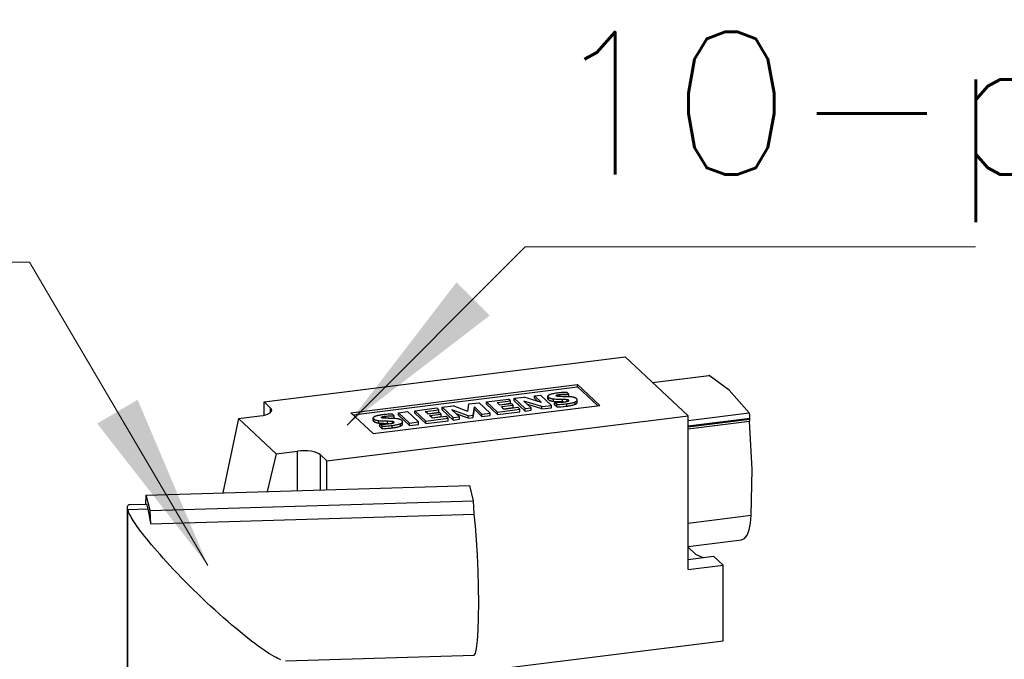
# Model space of a CAD drawing. Extents: x 0 to 1069, y 0 to 756.
# Tile 22 of 24: x 717 to 765, y 193 to 224. Entities that reach past the tile are written whole.
import ezdxf

# ---------------------------------------------------------------- set-up
doc = ezdxf.new("R2010")
doc.units = 0
doc.header["$LTSCALE"] = 12.73
doc.header["$MEASUREMENT"] = 0
doc.layers.add('11000_LEFT', color=7, linetype='CONTINUOUS')
doc.layers.add('11100_LEFT_DIM', color=7, linetype='CONTINUOUS')
doc.styles.get("Standard").update_dxf_attribs({"font": 'txt.shx'})

msp = doc.modelspace()

# ---------------------------------------------------------------- linework, layer by layer
at = {"layer": '11000_LEFT', "color": 7, "linetype": 'CONTINUOUS', "lineweight": 25}
for p, q in [((728.984324, 205.455243), (746.387986, 207.622465)), ((749.419683, 204.773737), (746.387986, 207.622465)), ((747.702981, 206.386836), (750.427351, 206.726094)), ((747.706448, 206.383575), (750.438489, 206.723788)), ((750.438489, 206.723786), (750.427351, 206.726094)), ((733.169758, 204.932986), (744.091878, 206.29308)), ((733.279237, 204.830116), (744.091888, 206.176578)), ((744.091888, 206.176578), (744.091878, 206.29308)), ((745.162514, 205.287063), (744.091878, 206.29308)), ((745.053046, 205.27343), (744.091888, 206.176578)), ((739.712001, 205.460015), (740.771582, 205.591961)), ((740.868459, 205.500929), (740.771582, 205.591961)), ((741.036734, 205.624979), (741.513599, 205.684362)), ((741.036741, 205.508475), (741.036734, 205.624979)), ((741.566753, 205.126951), (741.036734, 205.624979)), ((742.359621, 205.423114), (741.513599, 205.684362)), ((742.015128, 205.746814), (742.307001, 205.783159)), ((742.015135, 205.630312), (742.015128, 205.746814)), ((742.359621, 205.423114), (742.015128, 205.746814)), ((742.174956, 205.480136), (742.015135, 205.630312)), ((742.837017, 205.285131), (742.307001, 205.783159)), ((742.667941, 205.723966), (742.668634, 205.732051)), ((742.66891, 205.714299), (742.667941, 205.723966)), ((742.667943, 205.704545), (742.667941, 205.723961)), ((742.667943, 205.685128), (742.667943, 205.704545)), ((742.667945, 205.665711), (742.667943, 205.685128)), ((742.667945, 205.646295), (742.667945, 205.665711)), ((742.667948, 205.626876), (742.667945, 205.646295)), ((742.667948, 205.607459), (742.667948, 205.626876)), ((742.668917, 205.597797), (742.667948, 205.607464)), ((742.668634, 205.732051), (742.670731, 205.740105)), ((742.671743, 205.704672), (742.66891, 205.714299)), ((742.67175, 205.58817), (742.668917, 205.597797)), ((742.670731, 205.740105), (742.674257, 205.7481)), ((742.676326, 205.695129), (742.671743, 205.704672)), ((742.676333, 205.578626), (742.67175, 205.58817)), ((742.674257, 205.7481), (742.679204, 205.756008)), ((742.682531, 205.685688), (742.676326, 205.695129)), ((742.682538, 205.569187), (742.676333, 205.578626)), ((742.679204, 205.756008), (742.685555, 205.763797)), ((742.690219, 205.676381), (742.682531, 205.685688)), ((742.690226, 205.559877), (742.682538, 205.569187)), ((742.685555, 205.763797), (742.693264, 205.771442)), ((742.699259, 205.667215), (742.690219, 205.676381)), ((742.699266, 205.550713), (742.690226, 205.559877)), ((742.693264, 205.771442), (742.702271, 205.77892)), ((742.699266, 205.550713), (742.699259, 205.667215)), ((742.705958, 205.661263), (742.699259, 205.667215)), ((742.705965, 205.544761), (742.699266, 205.550713)), ((742.702271, 205.77892), (742.712501, 205.78621)), ((742.713322, 205.655401), (742.705958, 205.661263)), ((742.713329, 205.538899), (742.705965, 205.544761)), ((742.712501, 205.78621), (742.723875, 205.793299)), ((742.721367, 205.649643), (742.713322, 205.655401)), ((742.721373, 205.533141), (742.713329, 205.538899)), ((742.730114, 205.644008), (742.721367, 205.649643)), ((742.730121, 205.527506), (742.721373, 205.533141)), ((742.723875, 205.793299), (742.736304, 205.800181)), ((742.739575, 205.63851), (742.730114, 205.644008)), ((742.739582, 205.522008), (742.730121, 205.527506)), ((742.736304, 205.800181), (742.749693, 205.806842)), ((742.749762, 205.633166), (742.739575, 205.63851)), ((742.749769, 205.516664), (742.739582, 205.522008)), ((742.749693, 205.806842), (742.776564, 205.81842)), ((742.760678, 205.627992), (742.749762, 205.633166)), ((742.760685, 205.51149), (742.749769, 205.516664)), ((742.772314, 205.623005), (742.760678, 205.627992)), ((742.78466, 205.618221), (742.772314, 205.623005)), ((742.776564, 205.81842), (742.806042, 205.829229)), ((742.797692, 205.613655), (742.78466, 205.618221)), ((742.811384, 205.609323), (742.797692, 205.613655)), ((742.806042, 205.829229), (742.837764, 205.839272)), ((742.825697, 205.605229), (742.811384, 205.609323)), ((742.84059, 205.601387), (742.825697, 205.605229)), ((742.837764, 205.839272), (742.8714, 205.848574)), ((742.856018, 205.5978), (742.84059, 205.601387)), ((742.87193, 205.59447), (742.856018, 205.5978)), ((742.8714, 205.848574), (742.906618, 205.857165)), ((742.888279, 205.591398), (742.87193, 205.59447)), ((742.905017, 205.58858), (742.888279, 205.591398)), ((742.922095, 205.586011), (742.905017, 205.58858)), ((742.906618, 205.857165), (742.943117, 205.865082)), ((742.939464, 205.583685), (742.922095, 205.586011)), ((742.939471, 205.467182), (742.939464, 205.583685)), ((742.998042, 205.578137), (742.939464, 205.583685)), ((742.943117, 205.865082), (742.980697, 205.872375)), ((742.980697, 205.872375), (743.019185, 205.8791)), ((743.057914, 205.574495), (742.998042, 205.578137)), ((743.019185, 205.8791), (743.058432, 205.885301)), ((743.118238, 205.571849), (743.057914, 205.574495)), ((743.058432, 205.885301), (743.098311, 205.891016)), ((743.065053, 205.755123), (743.065696, 205.759146)), ((743.065306, 205.752563), (743.065053, 205.755123)), ((743.066051, 205.750011), (743.065306, 205.752563)), ((743.065696, 205.759146), (743.067645, 205.763121)), ((743.067262, 205.747478), (743.066051, 205.750011)), ((743.068901, 205.744972), (743.067262, 205.747478)), ((743.067645, 205.763121), (743.070873, 205.766997)), ((743.070934, 205.742498), (743.068901, 205.744972)), ((743.070873, 205.766997), (743.075304, 205.77073)), ((743.073327, 205.74007), (743.070934, 205.742498)), ((743.075401, 205.738263), (743.073327, 205.74007)), ((743.075304, 205.77073), (743.080814, 205.774294)), ((743.077752, 205.736499), (743.075401, 205.738263)), ((743.080384, 205.73478), (743.077752, 205.736499)), ((743.083302, 205.733115), (743.080384, 205.73478)), ((743.080814, 205.774294), (743.087253, 205.777669)), ((743.086503, 205.731514), (743.083302, 205.733115)), ((743.089984, 205.729984), (743.086503, 205.731514)), ((743.087253, 205.777669), (743.094484, 205.780851)), ((743.093737, 205.728527), (743.089984, 205.729984)), ((743.097745, 205.727156), (743.093737, 205.728527)), ((743.094484, 205.780851), (743.102368, 205.783845)), ((743.10199, 205.72587), (743.097745, 205.727156)), ((743.098311, 205.891016), (743.1387, 205.896282)), ((743.106452, 205.724671), (743.10199, 205.72587)), ((743.102368, 205.783845), (743.110798, 205.786659)), ((743.111111, 205.723564), (743.106452, 205.724671)), ((743.110798, 205.786659), (743.119676, 205.78931)), ((743.115942, 205.72255), (743.111111, 205.723564)), ((743.120922, 205.72162), (743.115942, 205.72255)), ((743.178772, 205.569841), (743.118238, 205.571849)), ((743.119676, 205.78931), (743.128924, 205.791807)), ((743.126034, 205.720781), (743.120922, 205.72162)), ((743.131258, 205.720022), (743.126034, 205.720781)), ((743.128924, 205.791807), (743.138487, 205.794162)), ((743.136581, 205.719343), (743.131258, 205.720022)), ((743.141982, 205.718738), (743.136581, 205.719343)), ((743.138487, 205.794162), (743.148315, 205.796392)), ((743.1387, 205.896282), (743.199359, 205.903445)), ((743.147447, 205.718208), (743.141982, 205.718738)), ((743.152956, 205.717742), (743.147447, 205.718208)), ((743.148315, 205.796392), (743.158362, 205.798502)), ((743.190224, 205.715671), (743.152956, 205.717742)), ((743.158362, 205.798502), (743.168589, 205.800507)), ((743.168589, 205.800507), (743.178971, 205.802413)), ((743.23942, 205.568281), (743.178772, 205.569841)), ((743.178971, 205.802413), (743.189491, 205.804229)), ((743.189491, 205.804229), (743.20013, 205.805962)), ((743.227776, 205.714287), (743.190224, 205.715671)), ((743.199359, 205.903445), (743.260731, 205.909891)), ((743.20013, 205.805962), (743.210871, 205.80762)), ((743.210871, 205.80762), (743.221701, 205.809207)), ((743.221701, 205.809207), (743.232612, 205.810729)), ((743.265405, 205.713176), (743.227776, 205.714287)), ((743.232612, 205.810729), (743.243591, 205.812191)), ((743.300133, 205.567061), (743.23942, 205.568281)), ((743.243591, 205.812191), (743.254632, 205.813596)), ((743.254632, 205.813596), (743.291675, 205.817883)), ((743.254639, 205.713483), (743.254632, 205.813596)), ((743.260731, 205.909891), (743.322745, 205.915567)), ((743.303073, 205.712228), (743.265405, 205.713176)), ((743.291675, 205.817883), (743.32925, 205.821607)), ((743.360888, 205.566108), (743.300133, 205.567061)), ((743.340762, 205.711386), (743.303073, 205.712228)), ((743.322745, 205.915567), (743.385327, 205.920424)), ((743.32925, 205.821607), (743.367251, 205.824783)), ((743.378465, 205.710622), (743.340762, 205.711386)), ((743.360895, 205.449606), (743.360888, 205.566108)), ((743.395337, 205.565583), (743.360888, 205.566108)), ((743.367251, 205.824783), (743.405588, 205.827432)), ((743.416179, 205.70992), (743.378465, 205.710622)), ((743.385327, 205.920424), (743.448408, 205.924413)), ((743.429764, 205.564902), (743.395337, 205.565583)), ((743.398666, 205.710489), (743.444837, 205.71311)), ((743.405588, 205.827432), (743.444192, 205.829581)), ((743.45659, 205.709059), (743.416179, 205.70992)), ((743.464152, 205.564027), (743.429764, 205.564902)), ((743.444192, 205.829581), (743.482992, 205.83125)), ((743.444837, 205.71311), (743.491292, 205.715046)), ((743.448408, 205.924413), (743.511931, 205.927492)), ((743.496967, 205.708038), (743.45659, 205.709059)), ((743.498476, 205.562894), (743.464152, 205.564027)), ((743.482992, 205.83125), (743.521938, 205.832471)), ((743.491292, 205.715046), (743.537938, 205.716342)), ((743.537304, 205.706836), (743.496967, 205.708038)), ((743.532676, 205.561392), (743.498476, 205.562894)), ((743.511931, 205.927492), (743.57578, 205.929615)), ((743.521938, 205.832471), (743.56098, 205.833263)), ((743.56661, 205.559302), (743.532676, 205.561392)), ((743.577582, 205.705427), (743.537304, 205.706836)), ((743.537938, 205.716342), (743.584698, 205.717042)), ((743.56098, 205.833263), (743.600073, 205.833653)), ((743.599725, 205.556046), (743.56661, 205.559302)), ((743.678267, 205.833313), (743.57578, 205.929615)), ((743.61778, 205.703776), (743.577582, 205.705427)), ((743.584698, 205.717042), (743.631495, 205.717187)), ((743.59973, 205.477748), (743.599725, 205.556046)), ((743.604495, 205.555334), (743.599725, 205.556046)), ((743.600073, 205.833653), (743.63918, 205.83366)), ((743.609189, 205.554565), (743.604495, 205.555334)), ((743.613795, 205.553735), (743.609189, 205.554565)), ((743.618305, 205.552844), (743.613795, 205.553735)), ((743.657869, 205.701835), (743.61778, 205.703776)), ((743.622699, 205.551889), (743.618305, 205.552844)), ((743.626969, 205.550867), (743.622699, 205.551889)), ((743.631103, 205.549784), (743.626969, 205.550867)), ((743.635087, 205.548637), (743.631103, 205.549784)), ((743.678276, 205.716811), (743.631495, 205.717187)), ((743.638911, 205.547429), (743.635087, 205.548637)), ((743.64256, 205.546159), (743.638911, 205.547429)), ((743.678267, 205.833313), (743.63918, 205.83366)), ((743.646027, 205.54483), (743.64256, 205.546159)), ((743.649304, 205.543447), (743.646027, 205.54483)), ((743.65239, 205.542009), (743.649304, 205.543447)), ((743.655273, 205.540526), (743.65239, 205.542009)), ((743.657954, 205.538999), (743.655273, 205.540526)), ((743.6978, 205.699543), (743.657869, 205.701835)), ((743.660428, 205.537431), (743.657954, 205.538999)), ((743.662698, 205.535828), (743.660428, 205.537431)), ((743.664769, 205.534194), (743.662698, 205.535828)), ((743.666647, 205.532533), (743.664769, 205.534194)), ((743.668983, 205.530159), (743.666647, 205.532533)), ((743.666647, 205.50389), (743.666647, 205.532533)), ((743.670965, 205.527743), (743.668983, 205.530159)), ((743.672554, 205.525295), (743.670965, 205.527743)), ((743.673727, 205.522819), (743.672554, 205.525295)), ((743.674441, 205.520325), (743.673727, 205.522819)), ((743.673902, 205.513386), (743.674687, 205.517816)), ((743.674687, 205.517816), (743.674441, 205.520325)), ((743.678276, 205.716811), (743.678267, 205.833313)), ((743.737493, 205.696815), (743.6978, 205.699543)), ((743.776818, 205.693521), (743.737493, 205.696815)), ((743.815533, 205.689467), (743.776818, 205.693521)), ((743.853118, 205.684324), (743.815533, 205.689467)), ((743.871449, 205.681184), (743.853118, 205.684324)), ((743.889222, 205.677684), (743.871449, 205.681184)), ((743.906357, 205.673832), (743.889222, 205.677684)), ((743.922782, 205.669634), (743.906357, 205.673832)), ((743.938446, 205.665109), (743.922782, 205.669634)), ((743.953292, 205.66027), (743.938446, 205.665109)), ((743.967286, 205.655146), (743.953292, 205.66027)), ((743.98041, 205.649757), (743.967286, 205.655146)), ((743.99265, 205.644134), (743.98041, 205.649757)), ((744.00402, 205.638298), (743.99265, 205.644134)), ((744.014528, 205.632274), (744.00402, 205.638298)), ((744.024205, 205.626088), (744.014528, 205.632274)), ((744.033087, 205.619758), (744.024205, 205.626088)), ((744.041193, 205.61331), (744.033087, 205.619758)), ((744.048566, 205.606762), (744.041193, 205.61331)), ((744.058119, 205.597085), (744.048566, 205.606762)), ((744.066259, 205.587255), (744.058119, 205.597085)), ((744.072833, 205.577288), (744.066259, 205.587255)), ((744.067228, 205.50988), (744.073613, 205.51897)), ((744.077704, 205.56721), (744.072833, 205.577288)), ((744.073613, 205.51897), (744.078158, 205.528187)), ((744.080721, 205.557044), (744.077704, 205.56721)), ((744.078158, 205.528187), (744.080863, 205.53749)), ((744.081752, 205.546833), (744.080721, 205.557044)), ((744.080863, 205.53749), (744.081752, 205.546833)), ((744.081752, 205.527421), (744.081752, 205.546837)), ((744.081757, 205.508002), (744.081752, 205.527421)), ((728.984362, 204.813424), (728.984324, 205.455243)), ((729.30088, 205.157791), (728.984324, 205.455243)), ((729.300892, 204.954781), (729.30088, 205.157791)), ((734.240394, 203.926968), (745.162514, 205.287063)), ((736.24652, 205.02847), (737.306103, 205.160416)), ((736.751403, 204.988246), (737.40298, 205.069384)), ((737.40298, 205.069384), (737.306103, 205.160416)), ((737.402987, 204.952882), (737.40298, 205.069384)), ((737.574338, 205.193817), (738.105672, 205.259982)), ((737.574346, 205.077316), (737.574338, 205.193817)), ((738.104355, 204.695789), (737.574338, 205.193817)), ((738.104362, 204.579287), (737.574346, 205.077316)), ((738.397257, 204.732262), (738.035185, 205.072482)), ((738.814609, 204.778662), (738.035185, 205.072482)), ((738.803036, 204.992962), (738.105672, 205.259982)), ((738.803036, 204.992962), (738.848715, 205.352511)), ((738.848715, 205.352511), (739.355382, 205.415606)), ((739.068458, 204.810271), (739.119597, 205.212813)), ((739.068465, 204.693769), (739.119604, 205.096311)), ((739.119604, 205.096311), (739.119597, 205.212813)), ((739.486642, 204.867921), (739.119597, 205.212813)), ((739.486649, 204.751418), (739.119604, 205.096311)), ((739.885398, 204.917577), (739.355382, 205.415606)), ((739.712008, 205.343511), (739.712001, 205.460015)), ((740.24202, 204.961984), (739.712001, 205.460015)), ((740.242025, 204.845482), (739.712008, 205.343511)), ((740.216883, 205.419791), (740.868459, 205.500929)), ((740.33583, 205.308026), (740.216883, 205.419791)), ((740.24202, 204.961984), (741.31599, 205.095722)), ((740.326362, 205.316922), (740.868467, 205.384427)), ((740.33583, 205.308026), (740.903133, 205.378669)), ((740.423355, 205.225781), (740.990658, 205.296427)), ((740.547538, 205.109095), (740.423355, 205.225781)), ((740.532834, 205.122912), (740.990665, 205.179923)), ((740.547538, 205.109095), (741.213501, 205.192025)), ((740.868467, 205.384427), (740.868459, 205.500929)), ((740.990658, 205.296427), (740.903133, 205.378669)), ((740.990665, 205.179923), (740.990658, 205.296427)), ((741.56676, 205.010446), (741.036741, 205.508475)), ((741.31599, 205.095722), (741.213501, 205.192025)), ((741.315997, 204.97922), (741.31599, 205.095722)), ((741.858626, 205.163296), (741.508898, 205.491917)), ((742.377626, 205.227924), (741.508898, 205.491917)), ((741.566753, 205.126951), (741.858626, 205.163296)), ((741.56676, 205.010446), (741.566753, 205.126951)), ((741.56676, 205.010446), (741.858634, 205.046792)), ((742.377633, 205.111421), (741.692144, 205.319731)), ((741.858634, 205.046792), (741.858626, 205.163296)), ((742.377626, 205.227924), (742.837017, 205.285131)), ((742.377633, 205.111421), (742.377626, 205.227924)), ((742.377633, 205.111421), (742.837024, 205.168629)), ((742.772321, 205.506503), (742.760685, 205.51149)), ((742.784667, 205.501719), (742.772321, 205.506503)), ((742.797699, 205.497153), (742.784667, 205.501719)), ((742.811391, 205.492818), (742.797699, 205.497153)), ((742.825704, 205.488727), (742.811391, 205.492818)), ((742.840597, 205.484885), (742.825704, 205.488727)), ((742.837024, 205.168629), (742.837017, 205.285131)), ((742.856025, 205.481297), (742.840597, 205.484885)), ((742.871937, 205.477968), (742.856025, 205.481297)), ((742.888286, 205.474894), (742.871937, 205.477968)), ((742.905024, 205.472075), (742.888286, 205.474894)), ((742.922102, 205.469507), (742.905024, 205.472075)), ((742.939471, 205.467182), (742.922102, 205.469507)), ((742.998049, 205.461635), (742.939471, 205.467182)), ((742.989676, 205.427136), (743.058292, 205.428387)), ((742.989683, 205.310634), (742.989676, 205.427136)), ((743.09665, 205.326617), (742.989676, 205.427136)), ((743.096658, 205.210115), (742.989683, 205.310634)), ((743.057921, 205.457991), (742.998049, 205.461635)), ((743.118245, 205.455347), (743.057921, 205.457991)), ((743.058292, 205.428387), (743.126777, 205.430336)), ((743.09665, 205.326617), (743.16762, 205.32971)), ((743.096658, 205.210115), (743.09665, 205.326617)), ((743.096658, 205.210115), (743.167627, 205.213206)), ((743.178779, 205.453337), (743.118245, 205.455347)), ((743.126777, 205.430336), (743.195032, 205.433069)), ((743.16762, 205.32971), (743.238214, 205.333751)), ((743.167627, 205.213206), (743.238221, 205.217249)), ((743.239424, 205.451779), (743.178779, 205.453337)), ((743.195032, 205.433069), (743.262922, 205.436706)), ((743.238214, 205.333751), (743.308339, 205.338694)), ((743.238221, 205.217249), (743.308346, 205.222189)), ((743.300141, 205.450559), (743.239424, 205.451779)), ((743.262922, 205.436706), (743.330272, 205.441381)), ((743.360895, 205.449606), (743.300141, 205.450559)), ((743.308339, 205.338694), (743.377899, 205.344482)), ((743.308346, 205.222189), (743.377906, 205.22798)), ((743.330272, 205.441381), (743.396824, 205.447257)), ((743.369448, 205.449487), (743.360895, 205.449606)), ((743.377999, 205.449362), (743.369448, 205.449487)), ((743.377899, 205.344482), (743.446835, 205.351071)), ((743.377906, 205.22798), (743.446842, 205.234568)), ((743.386552, 205.449227), (743.377999, 205.449362)), ((743.3951, 205.449083), (743.386552, 205.449227)), ((743.403649, 205.448932), (743.3951, 205.449083)), ((743.396824, 205.447257), (743.462173, 205.454531)), ((743.412197, 205.448768), (743.403649, 205.448932)), ((743.446835, 205.351071), (743.515111, 205.358408)), ((743.446842, 205.234568), (743.515119, 205.241904)), ((743.462173, 205.454531), (743.474337, 205.456075)), ((743.474337, 205.456075), (743.486437, 205.457679)), ((743.486437, 205.457679), (743.498469, 205.459343)), ((743.498469, 205.459343), (743.510418, 205.461075)), ((743.510418, 205.461075), (743.522274, 205.462879)), ((743.515111, 205.358408), (743.582688, 205.366443)), ((743.515119, 205.241904), (743.582695, 205.249941)), ((743.522274, 205.462879), (743.534027, 205.464759)), ((743.534027, 205.464759), (743.545661, 205.466721)), ((743.545661, 205.466721), (743.557158, 205.468779)), ((743.557158, 205.468779), (743.5685, 205.470935)), ((743.5685, 205.470935), (743.579654, 205.473201)), ((743.579654, 205.473201), (743.590591, 205.475589)), ((743.582688, 205.366443), (743.622928, 205.371674)), ((743.582695, 205.249941), (743.582688, 205.366443)), ((743.582695, 205.249941), (743.622935, 205.255172)), ((743.590591, 205.475589), (743.60127, 205.47811)), ((743.60127, 205.47811), (743.611641, 205.480777)), ((743.611641, 205.480777), (743.621637, 205.483608)), ((743.621637, 205.483608), (743.631176, 205.486616)), ((743.622928, 205.371674), (743.662702, 205.377314)), ((743.622935, 205.255172), (743.662707, 205.260812)), ((743.631176, 205.486616), (743.640164, 205.489817)), ((743.640164, 205.489817), (743.648486, 205.493237)), ((743.648486, 205.493237), (743.655968, 205.496874)), ((743.655968, 205.496874), (743.662428, 205.500726)), ((743.662428, 205.500726), (743.667678, 205.504786)), ((743.662702, 205.377314), (743.701914, 205.383401)), ((743.662707, 205.260812), (743.701923, 205.266896)), ((743.667678, 205.504786), (743.671546, 205.509021)), ((743.671546, 205.509021), (743.673902, 205.513386)), ((743.701914, 205.383401), (743.740473, 205.389963)), ((743.701923, 205.266896), (743.740478, 205.273461)), ((743.740473, 205.389963), (743.778228, 205.397045)), ((743.740478, 205.273461), (743.778237, 205.280543)), ((743.778228, 205.397045), (743.815042, 205.404686)), ((743.778237, 205.280543), (743.815046, 205.288184)), ((743.815042, 205.404686), (743.850739, 205.412926)), ((743.815046, 205.288184), (743.850744, 205.296424)), ((743.850739, 205.412926), (743.885098, 205.421811)), ((743.850744, 205.296424), (743.885103, 205.305309)), ((743.885098, 205.421811), (743.917873, 205.431376)), ((743.885103, 205.305309), (743.917883, 205.314874)), ((743.917873, 205.431376), (743.948789, 205.441648)), ((743.917883, 205.314874), (743.948794, 205.325146)), ((743.948789, 205.441648), (743.977488, 205.452625)), ((743.948794, 205.325146), (743.977497, 205.336123)), ((743.977488, 205.452625), (743.994343, 205.459982)), ((743.977497, 205.336123), (743.977488, 205.452625)), ((743.977497, 205.336123), (743.994348, 205.34348)), ((743.994343, 205.459982), (744.010064, 205.467629)), ((743.994348, 205.34348), (744.010073, 205.351127)), ((744.010064, 205.467629), (744.024521, 205.475563)), ((744.010073, 205.351127), (744.024531, 205.359061)), ((744.024521, 205.475563), (744.037589, 205.483773)), ((744.024531, 205.359061), (744.037594, 205.367271)), ((744.037589, 205.483773), (744.049133, 205.492248)), ((744.037594, 205.367271), (744.049138, 205.375744)), ((744.049133, 205.492248), (744.059046, 205.50096)), ((744.049138, 205.375744), (744.059051, 205.384458)), ((744.059046, 205.50096), (744.067228, 205.50988)), ((744.059051, 205.384458), (744.067238, 205.393375)), ((744.067238, 205.393375), (744.073622, 205.402468)), ((744.073622, 205.402468), (744.078167, 205.411685)), ((744.078167, 205.411685), (744.080868, 205.420988)), ((744.080868, 205.420988), (744.081762, 205.430331)), ((744.081757, 205.449752), (744.081757, 205.508002)), ((744.081762, 205.430336), (744.081757, 205.449752)), ((727.757153, 204.6497), (726.99805, 201.071722)), ((727.757152, 204.649701), (728.782172, 204.777343)), ((729.562119, 202.953668), (727.757152, 204.649701)), ((732.016024, 202.606517), (749.419683, 204.773737)), ((734.240394, 203.926968), (733.169758, 204.932986)), ((734.246312, 204.675755), (734.246998, 204.683783)), ((734.247287, 204.666071), (734.246312, 204.675755)), ((734.246315, 204.656333), (734.246312, 204.67575)), ((734.246315, 204.636917), (734.246315, 204.656333)), ((734.246317, 204.6175), (734.246315, 204.636917)), ((734.246317, 204.598081), (734.246317, 204.6175)), ((734.246319, 204.578665), (734.246317, 204.598081)), ((734.246319, 204.559248), (734.246319, 204.578665)), ((734.246998, 204.683783), (734.249072, 204.691783)), ((734.250134, 204.656428), (734.247287, 204.666071)), ((734.249072, 204.691783), (734.252565, 204.699726)), ((734.254735, 204.646868), (734.250134, 204.656428)), ((734.252565, 204.699726), (734.257469, 204.707579)), ((734.260959, 204.637414), (734.254735, 204.646868)), ((734.257469, 204.707579), (734.263766, 204.715316)), ((734.268668, 204.628089), (734.260959, 204.637414)), ((734.263766, 204.715316), (734.271416, 204.722909)), ((734.277725, 204.61891), (734.268668, 204.628089)), ((734.271416, 204.722909), (734.280359, 204.730335)), ((734.277732, 204.502405), (734.277725, 204.61891)), ((734.284443, 204.612936), (734.277725, 204.61891)), ((734.280359, 204.730335), (734.290523, 204.737575)), ((734.291812, 204.607051), (734.284443, 204.612936)), ((734.290523, 204.737575), (734.301829, 204.744615)), ((734.299854, 204.601271), (734.291812, 204.607051)), ((734.308592, 204.59561), (734.299854, 204.601271)), ((734.301829, 204.744615), (734.314187, 204.751444)), ((734.318041, 204.590086), (734.308592, 204.59561)), ((734.314187, 204.751444), (734.327507, 204.758056)), ((734.328212, 204.584714), (734.318041, 204.590086)), ((734.327507, 204.758056), (734.347049, 204.766619)), ((734.339111, 204.579509), (734.328212, 204.584714)), ((734.350733, 204.574491), (734.339111, 204.579509)), ((734.347049, 204.766619), (734.368033, 204.774775)), ((734.363067, 204.569677), (734.350733, 204.574491)), ((734.376099, 204.565082), (734.363067, 204.569677)), ((734.368033, 204.774775), (734.390314, 204.782519)), ((734.390314, 204.782519), (734.413757, 204.789852)), ((734.413757, 204.789852), (734.438232, 204.79679)), ((734.438232, 204.79679), (734.463615, 204.80334)), ((734.463615, 204.80334), (734.489776, 204.809517)), ((734.489776, 204.809517), (734.516603, 204.815332)), ((734.516603, 204.815332), (734.544024, 204.820811)), ((734.544024, 204.820811), (734.571968, 204.82597)), ((734.571968, 204.82597), (734.600375, 204.830832)), ((734.600375, 204.830832), (734.629185, 204.835415)), ((734.629185, 204.835415), (734.658346, 204.839731)), ((734.643638, 204.706612), (734.644593, 204.711474)), ((734.643888, 204.704086), (734.643638, 204.706612)), ((734.644621, 204.701568), (734.643888, 204.704086)), ((734.644593, 204.711474), (734.647471, 204.716246)), ((734.645813, 204.699071), (734.644621, 204.701568)), ((734.647428, 204.696597), (734.645813, 204.699071)), ((734.649434, 204.694159), (734.647428, 204.696597)), ((734.647471, 204.716246), (734.652196, 204.720843)), ((734.651794, 204.691762), (734.649434, 204.694159)), ((734.653978, 204.690142), (734.651794, 204.691762)), ((734.652196, 204.720843), (734.658578, 204.725203)), ((734.6564, 204.688564), (734.653978, 204.690142)), ((734.659067, 204.687032), (734.6564, 204.688564)), ((734.658346, 204.839731), (734.687815, 204.843796)), ((734.658578, 204.725203), (734.666372, 204.729294)), ((734.661986, 204.685554), (734.659067, 204.687032)), ((734.665147, 204.684138), (734.661986, 204.685554)), ((734.668555, 204.682787), (734.665147, 204.684138)), ((734.666372, 204.729294), (734.675306, 204.733104)), ((734.672196, 204.681511), (734.668555, 204.682787)), ((734.676058, 204.680314), (734.672196, 204.681511)), ((734.675306, 204.733104), (734.685134, 204.736632)), ((734.680127, 204.679198), (734.676058, 204.680314)), ((734.684384, 204.678169), (734.680127, 204.679198)), ((734.688811, 204.677228), (734.684384, 204.678169)), ((734.685134, 204.736632), (734.695685, 204.739907)), ((734.687815, 204.843796), (734.717542, 204.847624)), ((734.693384, 204.676372), (734.688811, 204.677228)), ((734.698083, 204.675601), (734.693384, 204.676372)), ((734.695685, 204.739907), (734.706806, 204.742955)), ((734.702895, 204.674913), (734.698083, 204.675601)), ((734.707802, 204.674305), (734.702895, 204.674913)), ((734.706806, 204.742955), (734.718391, 204.745795)), ((734.712784, 204.673773), (734.707802, 204.674305)), ((734.717833, 204.673314), (734.712784, 204.673773)), ((734.717542, 204.847624), (734.778055, 204.854768)), ((734.722929, 204.672924), (734.717833, 204.673314)), ((734.718391, 204.745795), (734.730354, 204.748453)), ((734.728055, 204.672598), (734.722929, 204.672924)), ((734.7656, 204.670004), (734.728055, 204.672598)), ((734.730354, 204.748453), (734.742612, 204.750943)), ((734.742612, 204.750943), (734.755112, 204.753287)), ((734.755112, 204.753287), (734.767818, 204.755495)), ((734.803511, 204.668107), (734.7656, 204.670004)), ((734.767818, 204.755495), (734.780698, 204.757581)), ((734.778055, 204.854768), (734.839284, 204.861191)), ((734.780698, 204.757581), (734.793721, 204.75956)), ((734.793721, 204.75956), (734.806869, 204.761442)), ((734.841531, 204.666483), (734.803511, 204.668107)), ((734.806869, 204.761442), (734.820125, 204.76323)), ((734.820125, 204.76323), (734.833474, 204.764938)), ((734.833474, 204.764938), (734.891788, 204.771398)), ((734.833479, 204.66683), (734.833474, 204.764938)), ((734.839284, 204.861191), (734.901154, 204.866844)), ((734.879607, 204.665014), (734.841531, 204.666483)), ((734.917714, 204.66365), (734.879607, 204.665014)), ((734.891788, 204.771398), (734.95127, 204.776487)), ((734.901154, 204.866844), (734.963592, 204.871681)), ((734.955845, 204.662361), (734.917714, 204.66365)), ((734.95127, 204.776487), (735.011558, 204.780282)), ((734.993993, 204.661134), (734.955845, 204.662361)), ((734.963592, 204.871681), (735.026526, 204.875651)), ((734.978882, 204.661881), (735.02467, 204.664442)), ((735.057452, 204.659646), (734.993993, 204.661134)), ((735.011558, 204.780282), (735.072378, 204.782888)), ((735.02467, 204.664442), (735.07073, 204.666329)), ((735.026526, 204.875651), (735.089898, 204.878713)), ((735.120819, 204.65775), (735.057452, 204.659646)), ((735.07073, 204.666329), (735.116977, 204.667592)), ((735.072378, 204.782888), (735.13352, 204.784401)), ((735.089898, 204.878713), (735.153594, 204.880827)), ((735.116977, 204.667592), (735.163327, 204.668268)), ((735.184037, 204.655343), (735.120819, 204.65775)), ((735.13352, 204.784401), (735.194802, 204.784917)), ((735.256081, 204.784524), (735.153594, 204.880827)), ((735.163327, 204.668268), (735.209718, 204.668398)), ((735.24701, 204.652273), (735.184037, 204.655343)), ((735.256081, 204.784524), (735.194802, 204.784917)), ((735.256088, 204.668022), (735.209718, 204.668398)), ((735.309546, 204.648303), (735.24701, 204.652273)), ((735.256088, 204.668022), (735.256081, 204.784524)), ((735.371235, 204.643011), (735.309546, 204.648303)), ((735.430934, 204.635538), (735.371235, 204.643011)), ((735.449431, 204.632398), (735.430934, 204.635538)), ((735.467348, 204.628884), (735.449431, 204.632398)), ((735.484601, 204.625004), (735.467348, 204.628884)), ((735.469561, 204.931718), (735.891955, 204.984316)), ((735.469569, 204.815213), (735.469561, 204.931718)), ((735.99958, 204.433687), (735.469561, 204.931718)), ((735.999587, 204.317185), (735.469569, 204.815213)), ((735.501121, 204.620766), (735.484601, 204.625004)), ((735.516849, 204.616188), (735.501121, 204.620766)), ((735.531739, 204.611295), (735.516849, 204.616188)), ((735.545757, 204.606107), (735.531739, 204.611295)), ((735.558886, 204.600656), (735.545757, 204.606107)), ((735.57113, 204.594969), (735.558886, 204.600656)), ((735.582493, 204.589074), (735.57113, 204.594969)), ((735.593002, 204.582992), (735.582493, 204.589074)), ((735.602685, 204.576749), (735.593002, 204.582992)), ((735.611579, 204.570367), (735.602685, 204.576749)), ((735.619713, 204.563869), (735.611579, 204.570367)), ((736.421974, 204.486287), (735.891955, 204.984316)), ((736.246527, 204.911966), (736.24652, 205.02847)), ((736.776538, 204.530439), (736.24652, 205.02847)), ((736.776545, 204.413937), (736.246527, 204.911966)), ((736.870348, 204.876481), (736.751403, 204.988246)), ((736.776538, 204.530439), (737.850508, 204.664177)), ((736.860883, 204.885377), (737.402987, 204.952882)), ((736.870348, 204.876481), (737.437651, 204.947124)), ((736.957876, 204.794236), (737.525179, 204.864882)), ((737.082056, 204.67755), (736.957876, 204.794236)), ((737.067352, 204.691367), (737.525183, 204.748377)), ((737.082056, 204.67755), (737.748022, 204.76048)), ((737.525179, 204.864882), (737.437651, 204.947124)), ((737.525183, 204.748377), (737.525179, 204.864882)), ((737.850508, 204.664177), (737.748022, 204.76048)), ((737.850515, 204.547675), (737.850508, 204.664177)), ((738.104355, 204.695789), (738.397257, 204.732262)), ((738.104362, 204.579287), (738.104355, 204.695789)), ((738.104362, 204.579287), (738.397264, 204.61576)), ((738.814616, 204.662158), (738.242231, 204.877933)), ((738.397264, 204.61576), (738.397257, 204.732262)), ((738.814609, 204.778662), (739.068458, 204.810271)), ((738.814616, 204.662158), (738.814609, 204.778662)), ((738.814616, 204.662158), (739.068465, 204.693769)), ((739.068465, 204.693769), (739.068458, 204.810271)), ((739.486642, 204.867921), (739.885398, 204.917577)), ((739.486649, 204.751418), (739.486642, 204.867921)), ((739.486649, 204.751418), (739.885406, 204.801072)), ((739.885406, 204.801072), (739.885398, 204.917577)), ((740.242025, 204.845482), (740.24202, 204.961984)), ((740.242025, 204.845482), (741.315997, 204.97922)), ((749.420128, 197.375821), (749.419683, 204.773737)), ((749.419697, 204.552698), (752.359436, 204.918774)), ((749.419716, 204.299894), (752.398435, 204.670824)), ((749.419716, 204.257954), (752.38846, 204.627643)), ((752.38846, 204.627643), (752.398435, 204.670824)), ((734.247294, 204.549567), (734.246319, 204.559253)), ((734.250141, 204.539926), (734.247294, 204.549567)), ((734.254743, 204.530366), (734.250141, 204.539926)), ((734.260967, 204.520911), (734.254743, 204.530366)), ((734.268676, 204.511585), (734.260967, 204.520911)), ((734.277732, 204.502405), (734.268676, 204.511585)), ((734.284448, 204.496432), (734.277732, 204.502405)), ((734.291819, 204.490549), (734.284448, 204.496432)), ((734.299861, 204.484769), (734.291819, 204.490549)), ((734.308599, 204.479108), (734.299861, 204.484769)), ((734.318048, 204.473584), (734.308599, 204.479108)), ((734.328219, 204.468209), (734.318048, 204.473584)), ((734.339118, 204.463007), (734.328219, 204.468209)), ((734.35074, 204.457989), (734.339118, 204.463007)), ((734.363075, 204.453174), (734.35074, 204.457989)), ((734.376104, 204.44858), (734.363075, 204.453174)), ((734.389796, 204.560719), (734.376099, 204.565082)), ((734.389803, 204.444217), (734.376104, 204.44858)), ((734.404126, 204.5566), (734.389796, 204.560719)), ((734.404133, 204.440098), (734.389803, 204.444217)), ((734.419047, 204.552736), (734.404126, 204.5566)), ((734.419054, 204.436234), (734.404133, 204.440098)), ((734.434515, 204.549132), (734.419047, 204.552736)), ((734.43452, 204.432627), (734.419054, 204.436234)), ((734.450477, 204.54579), (734.434515, 204.549132)), ((734.450484, 204.429286), (734.43452, 204.432627)), ((734.466888, 204.542712), (734.450477, 204.54579)), ((734.466895, 204.42621), (734.450484, 204.429286)), ((734.483696, 204.539895), (734.466888, 204.542712)), ((734.483703, 204.423393), (734.466895, 204.42621)), ((734.500852, 204.537334), (734.483696, 204.539895)), ((734.500859, 204.420832), (734.483703, 204.423393)), ((734.518306, 204.535026), (734.500852, 204.537334)), ((734.518313, 204.418524), (734.500859, 204.420832)), ((734.518313, 204.418524), (734.518306, 204.535026)), ((734.576764, 204.529519), (734.518306, 204.535026)), ((734.576771, 204.413017), (734.518313, 204.418524)), ((734.567489, 204.37835), (734.635953, 204.379597)), ((734.567494, 204.261848), (734.567489, 204.37835)), ((734.674464, 204.277831), (734.567489, 204.37835)), ((734.674471, 204.161329), (734.567494, 204.261848)), ((734.636496, 204.525892), (734.576764, 204.529519)), ((734.636503, 204.409389), (734.576771, 204.413017)), ((734.635953, 204.379597), (734.704283, 204.381531)), ((734.696671, 204.523241), (734.636496, 204.525892)), ((734.696678, 204.406739), (734.636503, 204.409389)), ((734.674464, 204.277831), (734.745611, 204.280875)), ((734.674471, 204.161329), (734.674464, 204.277831)), ((734.674471, 204.161329), (734.745618, 204.16437)), ((734.757049, 204.521205), (734.696671, 204.523241)), ((734.757056, 204.404703), (734.696678, 204.406739)), ((734.704283, 204.381531), (734.772389, 204.38425)), ((734.745611, 204.280875), (734.81637, 204.284914)), ((734.745618, 204.16437), (734.816377, 204.168411)), ((734.817541, 204.519606), (734.757049, 204.521205)), ((734.817548, 204.403104), (734.757056, 204.404703)), ((734.772389, 204.38425), (734.840133, 204.387864)), ((734.81637, 204.284914), (734.886647, 204.289882)), ((734.816377, 204.168411), (734.886654, 204.17338)), ((734.878101, 204.518334), (734.817541, 204.519606)), ((734.878108, 204.401832), (734.817548, 204.403104)), ((734.840133, 204.387864), (734.907338, 204.392512)), ((734.938701, 204.517322), (734.878101, 204.518334)), ((734.938708, 204.400817), (734.878108, 204.401832)), ((734.886647, 204.289882), (734.956344, 204.295713)), ((734.886654, 204.17338), (734.956351, 204.179209)), ((734.907338, 204.392512), (734.973751, 204.398365)), ((734.938708, 204.400817), (734.938701, 204.517322)), ((734.973018, 204.516797), (734.938701, 204.517322)), ((734.94729, 204.400699), (734.938708, 204.400817)), ((734.955871, 204.400574), (734.94729, 204.400699)), ((734.96445, 204.400437), (734.955871, 204.400574)), ((734.956344, 204.295713), (735.025408, 204.302344)), ((734.956351, 204.179209), (735.025415, 204.185842)), ((734.97303, 204.400292), (734.96445, 204.400437)), ((735.007311, 204.516116), (734.973018, 204.516797)), ((734.981606, 204.400139), (734.97303, 204.400292)), ((734.973751, 204.398365), (735.038958, 204.405615)), ((734.990181, 204.399976), (734.981606, 204.400139)), ((735.041566, 204.515236), (735.007311, 204.516116)), ((735.025408, 204.302344), (735.093812, 204.309722)), ((735.025415, 204.185842), (735.093819, 204.193217)), ((735.038958, 204.405615), (735.051122, 204.40716)), ((735.075752, 204.514096), (735.041566, 204.515236)), ((735.051122, 204.40716), (735.063224, 204.408763)), ((735.063224, 204.408763), (735.075254, 204.410428)), ((735.075254, 204.410428), (735.087202, 204.412161)), ((735.109814, 204.512578), (735.075752, 204.514096)), ((735.087202, 204.412161), (735.099059, 204.413963)), ((735.093812, 204.309722), (735.161528, 204.317785)), ((735.093819, 204.193217), (735.161535, 204.201283)), ((735.099059, 204.413963), (735.110812, 204.415843)), ((735.143594, 204.510455), (735.109814, 204.512578)), ((735.110812, 204.415843), (735.122446, 204.417808)), ((735.122446, 204.417808), (735.133943, 204.419863)), ((735.133943, 204.419863), (735.145284, 204.422019)), ((735.17651, 204.50713), (735.143594, 204.510455)), ((735.145284, 204.422019), (735.156441, 204.424287)), ((735.156441, 204.424287), (735.167378, 204.426673)), ((735.161528, 204.317785), (735.201683, 204.323004)), ((735.161535, 204.201283), (735.161528, 204.317785)), ((735.161535, 204.201283), (735.20169, 204.2065)), ((735.167378, 204.426673), (735.178057, 204.429194)), ((735.176515, 204.428832), (735.17651, 204.50713)), ((735.181315, 204.506442), (735.17651, 204.50713)), ((735.178057, 204.429194), (735.188426, 204.431864)), ((735.186042, 204.505692), (735.181315, 204.506442)), ((735.19068, 204.504874), (735.186042, 204.505692)), ((735.188426, 204.431864), (735.198422, 204.434692)), ((735.195211, 204.503992), (735.19068, 204.504874)), ((735.199626, 204.503044), (735.195211, 204.503992)), ((735.198422, 204.434692), (735.207961, 204.4377)), ((735.203908, 204.502024), (735.199626, 204.503044)), ((735.201683, 204.323004), (735.24137, 204.32863)), ((735.20169, 204.2065), (735.241377, 204.212128)), ((735.208049, 204.500939), (735.203908, 204.502024)), ((735.207961, 204.4377), (735.216949, 204.440902)), ((735.212033, 204.49979), (735.208049, 204.500939)), ((735.21585, 204.498574), (735.212033, 204.49979)), ((735.219487, 204.497297), (735.21585, 204.498574)), ((735.216949, 204.440902), (735.225271, 204.444321)), ((735.222937, 204.495962), (735.219487, 204.497297)), ((735.226198, 204.494569), (735.222937, 204.495962)), ((735.225271, 204.444321), (735.232753, 204.447958)), ((735.22926, 204.493126), (735.226198, 204.494569)), ((735.232121, 204.491634), (735.22926, 204.493126)), ((735.234779, 204.490099), (735.232121, 204.491634)), ((735.232753, 204.447958), (735.239213, 204.451812)), ((735.237236, 204.488527), (735.234779, 204.490099)), ((735.239494, 204.486919), (735.237236, 204.488527)), ((735.239213, 204.451812), (735.244463, 204.45587)), ((735.241559, 204.485282), (735.239494, 204.486919)), ((735.24137, 204.32863), (735.280501, 204.334703)), ((735.241377, 204.212128), (735.280508, 204.218198)), ((735.243432, 204.48362), (735.241559, 204.485282)), ((735.243434, 204.454976), (735.243432, 204.48362)), ((735.24577, 204.481243), (735.243432, 204.48362)), ((735.244463, 204.45587), (735.248334, 204.460108)), ((735.247752, 204.478829), (735.24577, 204.481243)), ((735.249341, 204.476379), (735.247752, 204.478829)), ((735.248334, 204.460108), (735.250689, 204.464471)), ((735.250509, 204.473904), (735.249341, 204.476379)), ((735.251228, 204.471409), (735.250509, 204.473904)), ((735.250689, 204.464471), (735.251472, 204.468902)), ((735.251472, 204.468902), (735.251228, 204.471409)), ((735.280501, 204.334703), (735.318975, 204.34125)), ((735.280508, 204.218198), (735.318982, 204.224746)), ((735.318975, 204.34125), (735.356652, 204.348316)), ((735.318982, 204.224746), (735.356659, 204.231812)), ((735.356652, 204.348316), (735.39338, 204.35594)), ((735.356659, 204.231812), (735.393387, 204.239438)), ((735.39338, 204.35594), (735.428993, 204.364169)), ((735.393387, 204.239438), (735.429, 204.247665)), ((735.428993, 204.364169), (735.46326, 204.373039)), ((735.429, 204.247665), (735.463267, 204.256537)), ((735.46326, 204.373039), (735.49594, 204.382595)), ((735.463267, 204.256537), (735.495947, 204.266093)), ((735.49594, 204.382595), (735.526738, 204.392863)), ((735.495947, 204.266093), (735.526745, 204.27636)), ((735.526738, 204.392863), (735.555304, 204.403839)), ((735.526745, 204.27636), (735.55531, 204.287335)), ((735.555304, 204.403839), (735.572169, 204.411196)), ((735.55531, 204.287335), (735.555304, 204.403839)), ((735.55531, 204.287335), (735.572173, 204.294694)), ((735.572169, 204.411196), (735.587908, 204.418846)), ((735.572173, 204.294694), (735.587915, 204.302341)), ((735.587908, 204.418846), (735.602392, 204.42678)), ((735.587915, 204.302341), (735.602399, 204.310275)), ((735.602392, 204.42678), (735.61549, 204.434988)), ((735.602399, 204.310275), (735.615497, 204.318485)), ((735.61549, 204.434988), (735.627073, 204.44346)), ((735.615497, 204.318485), (735.62708, 204.326956)), ((735.627125, 204.557273), (735.619713, 204.563869)), ((735.627073, 204.44346), (735.637028, 204.452172)), ((735.62708, 204.326956), (735.637035, 204.335667)), ((735.636562, 204.547711), (735.627125, 204.557273)), ((735.644597, 204.537997), (735.636562, 204.547711)), ((735.637028, 204.452172), (735.645255, 204.461089)), ((735.637035, 204.335667), (735.645262, 204.344587)), ((735.651086, 204.52815), (735.644597, 204.537997)), ((735.645255, 204.461089), (735.651675, 204.470181)), ((735.645262, 204.344587), (735.651682, 204.353679)), ((735.655886, 204.51819), (735.651086, 204.52815)), ((735.651675, 204.470181), (735.656253, 204.479401)), ((735.651682, 204.353679), (735.65626, 204.362899)), ((735.658856, 204.508144), (735.655886, 204.51819)), ((735.656253, 204.479401), (735.658975, 204.488709)), ((735.65626, 204.362899), (735.658982, 204.372204)), ((735.659873, 204.498056), (735.658856, 204.508144)), ((735.658975, 204.488709), (735.659873, 204.498056)), ((735.658982, 204.372204), (735.65988, 204.381552)), ((735.659873, 204.478642), (735.659873, 204.498061)), ((735.659876, 204.459226), (735.659873, 204.478642)), ((735.659876, 204.439809), (735.659876, 204.459226)), ((735.659878, 204.420392), (735.659876, 204.439809)), ((735.659878, 204.400973), (735.659878, 204.420392)), ((735.65988, 204.381557), (735.659878, 204.400973)), ((735.99958, 204.433687), (736.421974, 204.486287)), ((735.999587, 204.317185), (735.99958, 204.433687)), ((735.999587, 204.317185), (736.421981, 204.369785)), ((736.421981, 204.369785), (736.421974, 204.486287)), ((736.776545, 204.413937), (736.776538, 204.530439)), ((736.776545, 204.413937), (737.850515, 204.547675)), ((749.419721, 204.159785), (752.384057, 204.528923)), ((729.562119, 202.953668), (729.140224, 201.135922)), ((729.562119, 202.953668), (730.587137, 203.08131)), ((730.587251, 201.179291), (730.587137, 203.08131)), ((731.699567, 201.212626), (731.699468, 202.903969)), ((732.016024, 202.606517), (731.699468, 202.903969)), ((732.016107, 201.222111), (732.016024, 202.606517)), ((723.303786, 200.961009), (738.89657, 201.428311)), ((739.08563, 200.689117), (738.89657, 201.428311)), ((723.275937, 200.531853), (723.303786, 200.961009)), ((723.492848, 200.221816), (723.303786, 200.961009)), ((722.396174, 189.755164), (722.39554, 200.372121)), ((722.395542, 200.371752), (722.399027, 200.411617)), ((722.395971, 200.356713), (722.395542, 200.371752)), ((722.397216, 200.340931), (722.395971, 200.356713)), ((722.399274, 200.324418), (722.397216, 200.340931)), ((722.399027, 200.411617), (722.409649, 200.444905)), ((722.402139, 200.307177), (722.399274, 200.324418)), ((722.405808, 200.289217), (722.402139, 200.307177)), ((722.409649, 200.444905), (722.427569, 200.471505)), ((722.410276, 200.270545), (723.398334, 200.300156)), ((722.427569, 200.471505), (722.453046, 200.491305)), ((722.453046, 200.491305), (722.486284, 200.504055)), ((722.486284, 200.504055), (722.527504, 200.50943)), ((722.528812, 200.509461), (723.28252, 200.532049)), ((723.492848, 200.221816), (739.08563, 200.689117)), ((739.1136, 200.040653), (739.08563, 200.689117)), ((722.410276, 200.270545), (722.405808, 200.289217)), ((722.410912, 189.639683), (722.410276, 200.270545)), ((722.425126, 200.220153), (722.410276, 200.270545)), ((722.445152, 200.164954), (722.425126, 200.220153)), ((722.470387, 200.104966), (722.445152, 200.164954)), ((722.50084, 200.040232), (722.470387, 200.104966)), ((722.53654, 199.970762), (722.50084, 200.040232)), ((722.577663, 199.896328), (722.53654, 199.970762)), ((722.624425, 199.816663), (722.577663, 199.896328)), ((723.520816, 199.573351), (723.492848, 200.221816)), ((723.520816, 199.573351), (739.1136, 200.040653)), ((749.419995, 199.609065), (752.471211, 199.989024)), ((722.676922, 199.731727), (722.624425, 199.816663)), ((722.735217, 199.641554), (722.676922, 199.731727)), ((722.79953, 199.545944), (722.735217, 199.641554)), ((722.870149, 199.444602), (722.79953, 199.545944)), ((722.947268, 199.337398), (722.870149, 199.444602)), ((723.031029, 199.224283), (722.947268, 199.337398)), ((723.121672, 199.105092), (723.031029, 199.224283)), ((723.219494, 198.97959), (723.121672, 199.105092)), ((723.324697, 198.847672), (723.219494, 198.97959)), ((723.437414, 198.709339), (723.324697, 198.847672)), ((723.557811, 198.56455), (723.437414, 198.709339)), ((723.686089, 198.413226), (723.557811, 198.56455)), ((723.822379, 198.255372), (723.686089, 198.413226)), ((749.420061, 198.487782), (752.004413, 198.809603)), ((723.96674, 198.091096), (723.822379, 198.255372)), ((724.119141, 197.920586), (723.96674, 198.091096)), ((749.420099, 197.860884), (750.653602, 198.014488)), ((751.109414, 197.586183), (750.653602, 198.014488)), ((724.279466, 197.744136), (724.119141, 197.920586)), ((724.447464, 197.562177), (724.279466, 197.744136)), ((724.622693, 197.375324), (724.447464, 197.562177)), ((749.420128, 197.375821), (751.109414, 197.586183)), ((751.109631, 193.945476), (751.109414, 197.586183)), ((724.804573, 197.184325), (724.622693, 197.375324)), ((724.992288, 196.990125), (724.804573, 197.184325)), ((725.185002, 196.793689), (724.992288, 196.990125)), ((725.381838, 196.595959), (725.185002, 196.793689)), ((725.58198, 196.397801), (725.381838, 196.595959)), ((725.784746, 196.199928), (725.58198, 196.397801)), ((725.989431, 196.003049), (725.784746, 196.199928)), ((726.195208, 195.807977), (725.989431, 196.003049)), ((726.40137, 195.615395), (726.195208, 195.807977)), ((726.607705, 195.425519), (726.40137, 195.615395)), ((726.818214, 195.234779), (726.607705, 195.425519)), ((727.026533, 195.04905), (726.818214, 195.234779)), ((727.232423, 194.868521), (727.026533, 195.04905)), ((727.43514, 194.693831), (727.232423, 194.868521)), ((727.633834, 194.5257), (727.43514, 194.693831)), ((727.827812, 194.36468), (727.633834, 194.5257)), ((728.016387, 194.211303), (727.827812, 194.36468)), ((728.198754, 194.066169), (728.016387, 194.211303)), ((728.374083, 193.929867), (728.198754, 194.066169)), ((728.541611, 193.802882), (728.374083, 193.929867)), ((728.700658, 193.685609), (728.541611, 193.802882)), ((728.850815, 193.578192), (728.700658, 193.685609)), ((732.016684, 191.567895), (751.109631, 193.945476)), ((728.991794, 193.480662), (728.850815, 193.578192)), ((729.123534, 193.392868), (728.991794, 193.480662)), ((729.246059, 193.314596), (729.123534, 193.392868)), ((729.359506, 193.245547), (729.246059, 193.314596)), ((729.464055, 193.185391), (729.359506, 193.245547)), ((729.559979, 193.13376), (729.464055, 193.185391)), ((730.011376, 192.981553), (739.1074, 193.254152)), ((729.647565, 193.090282), (729.559979, 193.13376)), ((729.727046, 193.054613), (729.647565, 193.090282)), ((729.798665, 193.026414), (729.727046, 193.054613))]:
    msp.add_line(p, q, dxfattribs=at)
for points in [[(752.359436, 204.918774), (751.398951, 206.021691), (750.438489, 206.723786)], [(728.782173, 204.777342), (728.935569, 204.802513), (729.071664, 204.837435), (729.185228, 204.880765), (729.271897, 204.930838), (729.328339, 204.98573), (729.352387, 205.043332), (729.343116, 205.10143), (729.300881, 205.157791)], [(752.398436, 204.670821), (752.402219, 204.692863), (752.404174, 204.718125), (752.404231, 204.745698), (752.402388, 204.77459), (752.398712, 204.80376), (752.393333, 204.83216), (752.386447, 204.858766), (752.378301, 204.882622), (752.369188, 204.902867), (752.359436, 204.918774)], [(752.388461, 204.627642), (752.384805, 204.606627), (752.382818, 204.582629), (752.382566, 204.55644), (752.384057, 204.528923)], [(752.471212, 199.989023), (752.506087, 202.196798), (752.384057, 204.528923)], [(731.699466, 202.903969), (731.625891, 202.956427), (731.523804, 203.002967), (731.397127, 203.0418), (731.250729, 203.071434), (731.090236, 203.090729), (730.921815, 203.098944), (730.751939, 203.095764), (730.587137, 203.081311)], [(723.520817, 199.573351), (723.462385, 199.983632), (723.401883, 200.28608), (723.341272, 200.470884), (723.28252, 200.532049)], [(739.1074, 193.254152), (739.168552, 193.334558), (739.22252, 193.568679), (739.267118, 193.947024), (739.300537, 194.454257), (739.321423, 195.069818), (739.328928, 195.768755), (739.32275, 196.522738), (739.303138, 197.301204), (739.270887, 198.072598), (739.227305, 198.805654), (739.174158, 199.470656), (739.1136, 200.040649)], [(752.004413, 198.809602), (752.144256, 198.87612), (752.265764, 199.036422), (752.363476, 199.283303), (752.433001, 199.605667), (752.471212, 199.989023)], [(749.420066, 198.454239), (749.776784, 198.121178), (750.128788, 197.949065)]]:
    msp.add_lwpolyline(points, dxfattribs=at)
at = {"layer": '11100_LEFT_DIM', "color": 7, "linetype": 'CONTINUOUS', "lineweight": 13}
for p, q in [((732.981191, 204.336065), (741.576641, 212.931516)), ((741.576641, 212.931516), (763.272931, 212.931516)), ((717.67578, 212.187319), (688.385789, 212.187319)), ((726.27123, 197.575054), (717.67578, 212.187319))]:
    msp.add_line(p, q, dxfattribs=at)
for points in [[(738.258921, 211.214137), (732.981191, 204.336065), (739.859263, 209.613796), (732.981191, 204.336065)], [(720.937789, 204.410016), (726.27123, 197.575054), (722.88854, 205.557517), (726.27123, 197.575054)]]:
    msp.add_solid(points, dxfattribs=at)

# ---------------------------------------------------------------- texts
msp.add_text('10-pole RJ45 socket', height=6.87636, dxfattribs=at).set_placement((742.661456, 216.404844))

doc.saveas('drawing.dxf')
